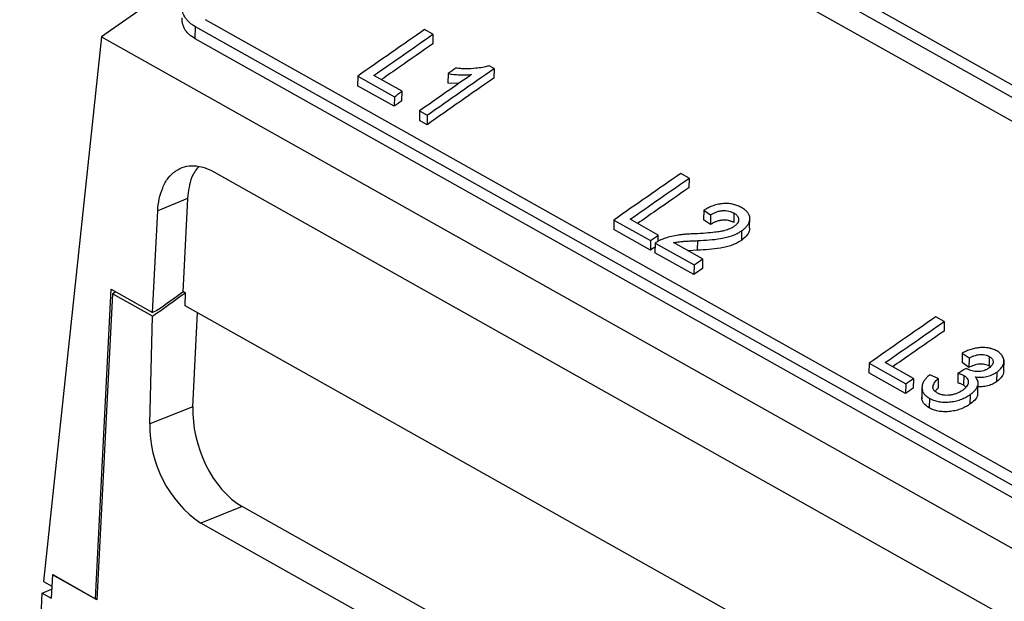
# Model space of a CAD drawing. Header units: millimetres. Extents: x -0.44 to 1.31, y -0.87 to 1.29.
# Tile 81 of 182: x 0.6926 to 0.7663, y -0.5981 to -0.5546. Entities that reach past the tile are written whole.
import ezdxf

# ---------------------------------------------------------------- set-up
doc = ezdxf.new("R2010")
doc.units = ezdxf.units.MM

msp = doc.modelspace()

# ---------------------------------------------------------------- linework, layer by layer
at = {"color": 7, "linetype": 'Continuous', "lineweight": 25}
for p, q in [((0.72898, -0.539083), (0.905317, -0.638171)), ((0.729729, -0.538578), (0.906066, -0.637666)), ((0.905277, -0.639958), (0.72894, -0.54087)), ((0.882845, -0.653654), (0.706509, -0.554567)), ((0.705739, -0.555992), (0.70576, -0.555094)), ((0.882096, -0.654182), (0.70576, -0.555094)), ((0.723534, -0.55566), (0.722906, -0.555307)), ((0.698738, -0.55586), (0.694386, -0.596604)), ((0.698738, -0.55586), (0.883083, -0.659448)), ((0.882076, -0.65508), (0.705739, -0.555992)), ((0.723534, -0.55566), (0.723517, -0.556377)), ((0.728099, -0.558225), (0.727731, -0.558018)), ((0.728099, -0.558225), (0.728083, -0.558942)), ((0.717909, -0.55879), (0.717893, -0.559508)), ((0.717909, -0.55879), (0.720648, -0.560329)), ((0.721225, -0.559926), (0.719113, -0.558739)), ((0.724661, -0.558606), (0.724645, -0.559323)), ((0.720632, -0.561048), (0.717893, -0.559508)), ((0.725446, -0.559353), (0.724645, -0.559323)), ((0.720648, -0.560329), (0.720632, -0.561048)), ((0.721209, -0.560644), (0.721225, -0.559926)), ((0.722531, -0.561388), (0.722515, -0.562106)), ((0.722531, -0.561388), (0.723102, -0.561708)), ((0.723102, -0.561708), (0.723086, -0.562426)), ((0.723086, -0.562426), (0.722515, -0.562106)), ((0.707139, -0.565959), (0.87429, -0.659885)), ((0.742698, -0.566428), (0.74207, -0.566076)), ((0.742698, -0.566428), (0.742681, -0.567146)), ((0.705178, -0.567946), (0.702944, -0.568885)), ((0.705178, -0.567946), (0.704821, -0.574968)), ((0.702558, -0.576477), (0.702944, -0.568885)), ((0.743799, -0.568818), (0.743783, -0.569536)), ((0.743799, -0.568818), (0.744306, -0.569184)), ((0.744306, -0.569184), (0.74429, -0.569901)), ((0.746046, -0.569034), (0.74603, -0.569752)), ((0.747224, -0.57017), (0.747243, -0.569342)), ((0.737073, -0.569559), (0.737057, -0.570277)), ((0.737073, -0.569559), (0.739812, -0.571098)), ((0.740389, -0.570695), (0.738277, -0.569508)), ((0.74429, -0.569901), (0.743783, -0.569536)), ((0.739796, -0.571816), (0.737057, -0.570277)), ((0.740378, -0.571167), (0.740389, -0.570695)), ((0.746625, -0.570369), (0.746609, -0.571086)), ((0.739812, -0.571098), (0.739796, -0.571816)), ((0.740154, -0.571291), (0.740138, -0.572009)), ((0.740154, -0.571291), (0.743065, -0.572926)), ((0.743705, -0.572477), (0.741528, -0.571254)), ((0.743324, -0.571822), (0.74334, -0.571104)), ((0.743049, -0.573644), (0.740138, -0.572009)), ((0.743324, -0.571822), (0.742639, -0.571878)), ((0.743065, -0.572926), (0.743049, -0.573644)), ((0.743705, -0.572477), (0.743689, -0.573196)), ((0.698293, -0.597903), (0.699469, -0.574741)), ((0.699561, -0.575086), (0.698395, -0.597989)), ((0.699469, -0.574741), (0.702558, -0.576477)), ((0.699561, -0.575086), (0.699792, -0.574922)), ((0.702549, -0.576765), (0.699561, -0.575086)), ((0.704825, -0.574895), (0.705008, -0.574998)), ((0.704999, -0.575979), (0.705008, -0.574998)), ((0.877963, -0.673171), (0.704999, -0.575979)), ((0.702874, -0.576344), (0.702558, -0.576477)), ((0.705577, -0.58353), (0.70591, -0.576491)), ((0.702357, -0.584818), (0.702549, -0.576765)), ((0.761784, -0.577153), (0.761156, -0.576801)), ((0.761784, -0.577153), (0.761768, -0.577871)), ((0.763128, -0.579518), (0.763111, -0.580236)), ((0.763128, -0.579518), (0.763634, -0.579884)), ((0.756159, -0.580284), (0.756143, -0.581002)), ((0.756159, -0.580284), (0.758898, -0.581823)), ((0.759475, -0.58142), (0.757364, -0.580233)), ((0.763618, -0.580601), (0.763111, -0.580236)), ((0.763634, -0.579884), (0.763618, -0.580601)), ((0.765152, -0.57977), (0.765136, -0.580488)), ((0.766236, -0.580858), (0.766254, -0.580028)), ((0.758882, -0.582541), (0.756143, -0.581002)), ((0.761335, -0.581415), (0.7607, -0.581139)), ((0.762804, -0.581029), (0.762788, -0.581747)), ((0.765706, -0.580954), (0.76569, -0.581671)), ((0.758898, -0.581823), (0.758882, -0.582541)), ((0.759475, -0.58142), (0.759459, -0.582138)), ((0.761335, -0.581415), (0.761319, -0.582133)), ((0.763241, -0.581189), (0.763225, -0.581907)), ((0.763407, -0.582065), (0.763225, -0.581907)), ((0.764306, -0.582506), (0.764324, -0.581697)), ((0.760116, -0.582096), (0.760097, -0.582931)), ((0.763712, -0.582631), (0.763695, -0.583349)), ((0.760675, -0.582903), (0.760659, -0.583621)), ((0.705577, -0.58353), (0.702357, -0.584818)), ((0.709262, -0.591005), (0.706167, -0.592243)), ((0.876353, -0.684897), (0.709262, -0.591005)), ((0.873258, -0.686136), (0.706167, -0.592243)), ((0.694386, -0.596604), (0.695014, -0.596957)), ((0.695057, -0.596113), (0.694969, -0.597856)), ((0.695057, -0.596113), (0.695087, -0.596101)), ((0.698395, -0.597989), (0.695057, -0.596113)), ((0.695087, -0.596101), (0.698293, -0.597903)), ((0.694301, -0.597481), (0.695003, -0.597186)), ((0.692615, -0.630598), (0.694301, -0.597481)), ((0.694301, -0.597481), (0.694969, -0.597856)), ((0.698401, -0.597857), (0.698293, -0.597903))]:
    msp.add_line(p, q, dxfattribs=at)
msp.add_arc((0.711123, -0.58501), 0.008768, 178.74714, 235.58592, dxfattribs=at)
msp.add_ellipse((0.709586, -0.585686), major_axis=(-0.002066, 0.005635), ratio=0.611438, start_param=0.967546, end_param=2.520881, dxfattribs=at)
for points, knots in [([(0.858652, -0.458557), (0.845207, -0.465424), (0.831773, -0.472613), (0.811667, -0.48386), (0.804972, -0.487688), (0.791595, -0.495498), (0.784913, -0.499482), (0.771572, -0.5076), (0.764911, -0.511734), (0.751611, -0.520156), (0.74497, -0.524444), (0.725086, -0.537528), (0.711885, -0.546547), (0.698738, -0.55586)], [0, 0, 0, 0, 0.25, 0.25, 0.375, 0.375, 0.5, 0.5, 0.625, 0.625, 0.75, 0.75, 1, 1, 1, 1]), ([(0.70576, -0.555094), (0.705717, -0.555069), (0.70563, -0.555019), (0.70551, -0.554937), (0.705397, -0.55485), (0.705292, -0.554759), (0.705196, -0.554663), (0.705107, -0.554562), (0.705028, -0.554457), (0.704892, -0.554246), (0.704753, -0.553899), (0.704725, -0.553413), (0.70485, -0.552902), (0.705074, -0.552489), (0.70533, -0.552159), (0.705536, -0.55194), (0.705787, -0.551711), (0.705975, -0.551572), (0.706087, -0.551489)], [0, 0, 0, 0, 0.030848, 0.061811, 0.092891, 0.124094, 0.155424, 0.186886, 0.218484, 0.250221, 0.371798, 0.499809, 0.617873, 0.74933, 0.808339, 0.8746, 0.925122, 1, 1, 1, 1]), ([(0.705739, -0.555992), (0.705575, -0.555885), (0.705246, -0.555669), (0.704818, -0.555156), (0.704781, -0.554704), (0.704758, -0.554417)], [0, 0, 0, 0, 0.2672512, 0.5353377, 1, 1, 1, 1]), ([(0.723517, -0.556377), (0.722692, -0.55695), (0.72141, -0.557841), (0.72013, -0.558736), (0.719674, -0.559054)], [0, 0, 0, 0, 0.644093, 1, 1, 1, 1]), ([(0.727731, -0.558018), (0.727645, -0.558044), (0.727485, -0.55809), (0.727155, -0.558157), (0.726655, -0.558225), (0.726106, -0.558249), (0.72561, -0.558231), (0.725371, -0.558207), (0.725252, -0.558195)], [0, 0, 0, 0, 0.106223, 0.196037, 0.394784, 0.698366, 0.849879, 1, 1, 1, 1]), ([(0.724661, -0.558606), (0.724731, -0.558617), (0.724869, -0.55864), (0.725157, -0.55867), (0.725522, -0.558694), (0.725894, -0.5587), (0.726197, -0.558691), (0.726349, -0.558677), (0.726425, -0.55867)], [0, 0, 0, 0, 0.125055, 0.250112, 0.500204, 0.750206, 0.874967, 1, 1, 1, 1]), ([(0.702944, -0.568885), (0.702959, -0.56858), (0.702996, -0.568275), (0.703118, -0.567687), (0.703204, -0.567403), (0.703427, -0.566878), (0.703565, -0.566636), (0.703887, -0.566215), (0.704073, -0.566035), (0.704481, -0.56575), (0.704704, -0.565645), (0.705172, -0.565515), (0.705418, -0.56549), (0.705915, -0.565513), (0.706167, -0.565561), (0.706662, -0.565718), (0.706906, -0.565827), (0.707139, -0.565959)], [0, 0, 0, 0, 0.125, 0.125, 0.25, 0.25, 0.375, 0.375, 0.5, 0.5, 0.625, 0.625, 0.75, 0.75, 0.875, 0.875, 1, 1, 1, 1]), ([(0.705991, -0.565565), (0.705797, -0.565819), (0.705341, -0.566416), (0.705237, -0.567387), (0.705178, -0.567946)], [0, 0, 0, 0, 0.424666, 1, 1, 1, 1]), ([(0.742681, -0.567146), (0.741856, -0.567719), (0.740574, -0.568609), (0.739294, -0.569505), (0.738838, -0.569823)], [0, 0, 0, 0, 0.644093, 1, 1, 1, 1]), ([(0.746635, -0.568641), (0.746584, -0.568614), (0.746491, -0.568566), (0.746344, -0.568499), (0.746193, -0.568444), (0.74597, -0.568379), (0.745669, -0.568327), (0.745278, -0.568321), (0.744879, -0.568373), (0.744556, -0.568463), (0.744309, -0.568558), (0.74414, -0.568633), (0.74397, -0.568721), (0.743861, -0.568783), (0.743799, -0.568818)], [0, 0, 0, 0, 0.069638, 0.124641, 0.188308, 0.249001, 0.376222, 0.499248, 0.622695, 0.749008, 0.810728, 0.873979, 0.928272, 1, 1, 1, 1]), ([(0.746625, -0.570369), (0.746663, -0.570341), (0.746737, -0.570287), (0.746835, -0.570206), (0.746927, -0.570119), (0.74701, -0.570028), (0.747118, -0.569883), (0.747214, -0.569685), (0.747254, -0.569438), (0.747212, -0.569199), (0.747087, -0.568989), (0.74689, -0.568801), (0.746724, -0.568697), (0.746635, -0.568641)], [0, 0, 0, 0, 0.051653, 0.099361, 0.143326, 0.197667, 0.248586, 0.37228, 0.498869, 0.622504, 0.749009, 0.865689, 1, 1, 1, 1]), ([(0.744306, -0.569184), (0.744368, -0.569143), (0.744493, -0.569062), (0.744711, -0.568962), (0.744948, -0.568888), (0.745194, -0.56885), (0.745438, -0.568848), (0.74566, -0.56888), (0.745865, -0.568944), (0.745982, -0.569002), (0.746046, -0.569034)], [0, 0, 0, 0, 0.124412, 0.248946, 0.374402, 0.498455, 0.621371, 0.748789, 0.862976, 1, 1, 1, 1]), ([(0.746046, -0.569034), (0.746081, -0.569056), (0.746149, -0.569098), (0.746234, -0.569166), (0.746317, -0.56925), (0.746378, -0.569361), (0.746407, -0.569501), (0.746388, -0.569646), (0.746326, -0.569782), (0.746242, -0.569891), (0.746148, -0.569978), (0.746083, -0.570026), (0.746049, -0.570052)], [0, 0, 0, 0, 0.090907, 0.1734275, 0.2482683, 0.3732973, 0.4980956, 0.627237, 0.748891, 0.8488297, 0.918749, 1, 1, 1, 1]), ([(0.746049, -0.570052), (0.746015, -0.570074), (0.74595, -0.570116), (0.745845, -0.570173), (0.745719, -0.570231), (0.745563, -0.570289), (0.745333, -0.57036), (0.745017, -0.570426), (0.744541, -0.570492), (0.743895, -0.570551), (0.743391, -0.570579), (0.743109, -0.570594)], [0, 0, 0, 0, 0.042932, 0.084313, 0.124475, 0.184774, 0.249528, 0.360933, 0.498994, 0.71994, 1, 1, 1, 1]), ([(0.74603, -0.569752), (0.745997, -0.569735), (0.745934, -0.569702), (0.745837, -0.569661), (0.745742, -0.569628), (0.745608, -0.569592), (0.745422, -0.569565), (0.745179, -0.569568), (0.744932, -0.569606), (0.744695, -0.569679), (0.744477, -0.569779), (0.744352, -0.569861), (0.74429, -0.569901)], [0, 0, 0, 0, 0.071291, 0.136729, 0.196614, 0.251339, 0.378152, 0.50163, 0.625097, 0.751097, 0.87561, 1, 1, 1, 1]), ([(0.743109, -0.570594), (0.742991, -0.570599), (0.742765, -0.570607), (0.74244, -0.570628), (0.742144, -0.570655), (0.74179, -0.570699), (0.741375, -0.570779), (0.740969, -0.570892), (0.74074, -0.570981), (0.740659, -0.571013)], [0, 0, 0, 0, 0.143479, 0.274452, 0.393132, 0.49981, 0.700851, 0.89377, 1, 1, 1, 1]), ([(0.74334, -0.571104), (0.743625, -0.571087), (0.744194, -0.571055), (0.744922, -0.570979), (0.745491, -0.570862), (0.745838, -0.570761), (0.746092, -0.570661), (0.746276, -0.570577), (0.746455, -0.570479), (0.746565, -0.570408), (0.746625, -0.570369)], [0, 0, 0, 0, 0.249924, 0.499919, 0.632762, 0.750067, 0.811505, 0.874442, 0.931317, 1, 1, 1, 1]), ([(0.747222, -0.57017), (0.747214, -0.570248), (0.747199, -0.570406), (0.747042, -0.570732), (0.746782, -0.570945), (0.746609, -0.571086)], [0, 0, 0, 0, 0.241923, 0.495451, 1, 1, 1, 1]), ([(0.740148, -0.57157), (0.740115, -0.571593), (0.739998, -0.571675), (0.739881, -0.571757), (0.739796, -0.571816)], [0, 0, 0, 0, 0.279774, 1, 1, 1, 1]), ([(0.740659, -0.571013), (0.740613, -0.571032), (0.74052, -0.571071), (0.740391, -0.571139), (0.740267, -0.571211), (0.740192, -0.571264), (0.740154, -0.571291)], [0, 0, 0, 0, 0.249699, 0.499425, 0.749658, 1, 1, 1, 1]), ([(0.741528, -0.571254), (0.741612, -0.571238), (0.741762, -0.571209), (0.741978, -0.571179), (0.742197, -0.571161), (0.74249, -0.571143), (0.742879, -0.571123), (0.743181, -0.57111), (0.74334, -0.571104)], [0, 0, 0, 0, 0.138728, 0.249446, 0.354465, 0.49953, 0.734853, 1, 1, 1, 1]), ([(0.746609, -0.571086), (0.746549, -0.571125), (0.746439, -0.571197), (0.74626, -0.571295), (0.746077, -0.571379), (0.745822, -0.571478), (0.745476, -0.571579), (0.744906, -0.571697), (0.744178, -0.571773), (0.743609, -0.571805), (0.743324, -0.571822)], [0, 0, 0, 0, 0.068512, 0.125557, 0.18809, 0.249932, 0.366851, 0.500081, 0.750076, 1, 1, 1, 1]), ([(0.761768, -0.577871), (0.760942, -0.578444), (0.759661, -0.579334), (0.75838, -0.58023), (0.757924, -0.580548)], [0, 0, 0, 0, 0.644093, 1, 1, 1, 1]), ([(0.76571, -0.57936), (0.765659, -0.579333), (0.765565, -0.579284), (0.765421, -0.579226), (0.765287, -0.579184), (0.765097, -0.579138), (0.764829, -0.579102), (0.764479, -0.579105), (0.764121, -0.579153), (0.763771, -0.579243), (0.763435, -0.579366), (0.76323, -0.579468), (0.763128, -0.579518)], [0, 0, 0, 0, 0.076859, 0.142946, 0.196771, 0.249244, 0.374428, 0.499059, 0.621375, 0.74902, 0.874159, 1, 1, 1, 1]), ([(0.763634, -0.579884), (0.763693, -0.579853), (0.763781, -0.579808), (0.763908, -0.579755), (0.764039, -0.579707), (0.76421, -0.579657), (0.764421, -0.579624), (0.764627, -0.57962), (0.764824, -0.579644), (0.765003, -0.579694), (0.765102, -0.579745), (0.765152, -0.57977)], [0, 0, 0, 0, 0.124881, 0.185028, 0.249505, 0.377918, 0.499356, 0.623195, 0.749108, 0.873864, 1, 1, 1, 1]), ([(0.765706, -0.580954), (0.765759, -0.580914), (0.765853, -0.580843), (0.765976, -0.580728), (0.766074, -0.580609), (0.766168, -0.58046), (0.766239, -0.580287), (0.766267, -0.580041), (0.766196, -0.579825), (0.766072, -0.579648), (0.765975, -0.579544), (0.765853, -0.579449), (0.765762, -0.579392), (0.76571, -0.57936)], [0, 0, 0, 0, 0.0786715, 0.1416704, 0.2126816, 0.2864444, 0.3938324, 0.4991, 0.6964281, 0.773567, 0.8493892, 0.9155439, 1, 1, 1, 1]), ([(0.765136, -0.580488), (0.765086, -0.580462), (0.764987, -0.580412), (0.764808, -0.580362), (0.764612, -0.580337), (0.764405, -0.580342), (0.764195, -0.580374), (0.763991, -0.580434), (0.763795, -0.580509), (0.763677, -0.580571), (0.763618, -0.580601)], [0, 0, 0, 0, 0.126145, 0.25091, 0.376158, 0.500677, 0.621463, 0.750548, 0.87511, 1, 1, 1, 1]), ([(0.765152, -0.57977), (0.765178, -0.579786), (0.765228, -0.579817), (0.765293, -0.579868), (0.765345, -0.579921), (0.765394, -0.579988), (0.765431, -0.580072), (0.765442, -0.580183), (0.76542, -0.580302), (0.765358, -0.580424), (0.765255, -0.580541), (0.765163, -0.580611), (0.765115, -0.580648)], [0, 0, 0, 0, 0.0771652, 0.14994, 0.2189169, 0.2847907, 0.3912121, 0.4992176, 0.6262479, 0.7497255, 0.8669643, 1, 1, 1, 1]), ([(0.7607, -0.581139), (0.760663, -0.581171), (0.760591, -0.581234), (0.760494, -0.581328), (0.760409, -0.581419), (0.760337, -0.581507), (0.760241, -0.581646), (0.760148, -0.58184), (0.760103, -0.582089), (0.760133, -0.58233), (0.76024, -0.582547), (0.760423, -0.582741), (0.760588, -0.582847), (0.760675, -0.582903)], [0, 0, 0, 0, 0.055903, 0.108593, 0.15822, 0.204969, 0.249055, 0.373866, 0.499125, 0.62462, 0.749053, 0.86666, 1, 1, 1, 1]), ([(0.762804, -0.581029), (0.762847, -0.581041), (0.762925, -0.581063), (0.763038, -0.5811), (0.763142, -0.58114), (0.763208, -0.581173), (0.763241, -0.581189)], [0, 0, 0, 0, 0.27365, 0.500463, 0.748334, 1, 1, 1, 1]), ([(0.763514, -0.580712), (0.763502, -0.580704), (0.763476, -0.580687), (0.763452, -0.58067), (0.763439, -0.580661)], [0, 0, 0, 0, 0.488933, 1, 1, 1, 1]), ([(0.765115, -0.580648), (0.765083, -0.580669), (0.765021, -0.580709), (0.764925, -0.580762), (0.764829, -0.580806), (0.764695, -0.580856), (0.76451, -0.5809), (0.764283, -0.580911), (0.764066, -0.580893), (0.763862, -0.580853), (0.763675, -0.580794), (0.763568, -0.580739), (0.763514, -0.580712)], [0, 0, 0, 0, 0.069395, 0.133594, 0.19318, 0.248878, 0.372809, 0.498625, 0.622893, 0.748887, 0.874522, 1, 1, 1, 1]), ([(0.764108, -0.581302), (0.764175, -0.58131), (0.764308, -0.581325), (0.764586, -0.581331), (0.764947, -0.58129), (0.765293, -0.581181), (0.765542, -0.581061), (0.765651, -0.58099), (0.765706, -0.580954)], [0, 0, 0, 0, 0.125037, 0.248963, 0.498828, 0.74913, 0.873931, 1, 1, 1, 1]), ([(0.76623, -0.580857), (0.766225, -0.580916), (0.766215, -0.581051), (0.766076, -0.58134), (0.765844, -0.581539), (0.76569, -0.581671)], [0, 0, 0, 0, 0.208763, 0.475101, 1, 1, 1, 1]), ([(0.761273, -0.58251), (0.76124, -0.582491), (0.761181, -0.582455), (0.761101, -0.582394), (0.761038, -0.582328), (0.760977, -0.582242), (0.760938, -0.582135), (0.760939, -0.582002), (0.76099, -0.581855), (0.761075, -0.581711), (0.761193, -0.581561), (0.761284, -0.581467), (0.761335, -0.581415)], [0, 0, 0, 0, 0.077971, 0.142756, 0.215883, 0.286396, 0.393005, 0.500508, 0.615009, 0.750057, 0.859974, 1, 1, 1, 1]), ([(0.763225, -0.581907), (0.763192, -0.581891), (0.763126, -0.581858), (0.763022, -0.581818), (0.762909, -0.581781), (0.762831, -0.581759), (0.762788, -0.581747)], [0, 0, 0, 0, 0.249789, 0.49953, 0.723723, 1, 1, 1, 1]), ([(0.763241, -0.581189), (0.763271, -0.581208), (0.763325, -0.58124), (0.763397, -0.581294), (0.763456, -0.581352), (0.763522, -0.581438), (0.763576, -0.581557), (0.763585, -0.581712), (0.763546, -0.581871), (0.763471, -0.582002), (0.763389, -0.582101), (0.76332, -0.582171), (0.763238, -0.582239), (0.763179, -0.582283), (0.763146, -0.582307)], [0, 0, 0, 0, 0.069632, 0.124708, 0.186832, 0.249742, 0.373982, 0.499695, 0.625466, 0.749325, 0.811479, 0.874683, 0.929541, 1, 1, 1, 1]), ([(0.763712, -0.582631), (0.763749, -0.582604), (0.76382, -0.582552), (0.763918, -0.582472), (0.764003, -0.582395), (0.764107, -0.582289), (0.764214, -0.582147), (0.764297, -0.581965), (0.76433, -0.581785), (0.764311, -0.581613), (0.764236, -0.58145), (0.764153, -0.581354), (0.764108, -0.581302)], [0, 0, 0, 0, 0.0686914, 0.132855, 0.1926908, 0.2484452, 0.3746132, 0.4985359, 0.6254237, 0.7484849, 0.866558, 1, 1, 1, 1]), ([(0.76569, -0.581671), (0.765577, -0.581741), (0.76535, -0.581879), (0.76493, -0.582006), (0.764577, -0.58205), (0.764377, -0.582043), (0.764316, -0.58204)], [0, 0, 0, 0, 0.29067, 0.581433, 0.871688, 1, 1, 1, 1]), ([(0.760675, -0.582903), (0.760731, -0.582931), (0.760829, -0.582982), (0.760989, -0.58305), (0.761156, -0.583103), (0.761402, -0.583161), (0.761735, -0.583199), (0.762161, -0.583185), (0.762587, -0.583122), (0.762933, -0.583025), (0.763189, -0.582924), (0.76337, -0.58284), (0.763544, -0.582742), (0.763652, -0.582671), (0.763712, -0.582631)], [0, 0, 0, 0, 0.069627, 0.124784, 0.187382, 0.249803, 0.374356, 0.499906, 0.627832, 0.749665, 0.811823, 0.874474, 0.930797, 1, 1, 1, 1]), ([(0.761319, -0.582133), (0.761268, -0.582185), (0.761176, -0.582278), (0.761102, -0.582376), (0.76107, -0.582419)], [0, 0, 0, 0, 0.5589184, 1, 1, 1, 1]), ([(0.763146, -0.582307), (0.76311, -0.582331), (0.763039, -0.582378), (0.762929, -0.58244), (0.762819, -0.582495), (0.762667, -0.58256), (0.76246, -0.582625), (0.762201, -0.582673), (0.761944, -0.582689), (0.761702, -0.582666), (0.761472, -0.582608), (0.761341, -0.582544), (0.761273, -0.58251)], [0, 0, 0, 0, 0.068098, 0.132295, 0.192962, 0.250543, 0.373478, 0.5, 0.619903, 0.739422, 0.864407, 1, 1, 1, 1]), ([(0.764279, -0.582505), (0.764282, -0.582565), (0.76429, -0.582742), (0.764083, -0.583047), (0.763824, -0.583249), (0.763695, -0.583349)], [0, 0, 0, 0, 0.202346, 0.602088, 1, 1, 1, 1]), ([(0.760659, -0.583621), (0.7605, -0.583511), (0.760261, -0.583346), (0.760115, -0.583051), (0.760105, -0.582892), (0.760101, -0.582814)], [0, 0, 0, 0, 0.504576, 0.754879, 1, 1, 1, 1]), ([(0.763695, -0.583349), (0.763636, -0.583389), (0.763528, -0.58346), (0.763354, -0.583558), (0.763174, -0.583642), (0.762917, -0.583743), (0.762572, -0.58384), (0.762145, -0.583904), (0.761719, -0.583917), (0.761386, -0.583879), (0.761141, -0.583822), (0.760973, -0.583769), (0.760813, -0.583701), (0.760715, -0.58365), (0.760659, -0.583621)], [0, 0, 0, 0, 0.0690124, 0.1255247, 0.1877745, 0.2503338, 0.3718054, 0.5000937, 0.6253319, 0.7501966, 0.8122624, 0.8752156, 0.9301741, 1, 1, 1, 1])]:
    msp.add_open_spline(points, degree=3, knots=knots, dxfattribs=at)
for points in [[(0.722906, -0.555307), (0.721239, -0.556463), (0.719574, -0.557624), (0.717909, -0.55879)], [(0.719113, -0.558739), (0.720586, -0.557709), (0.722059, -0.556682), (0.723534, -0.55566)], [(0.723102, -0.561708), (0.724767, -0.560542), (0.726432, -0.559381), (0.728099, -0.558225)], [(0.725252, -0.558195), (0.725055, -0.558332), (0.724858, -0.558469), (0.724661, -0.558606)], [(0.726425, -0.55867), (0.725127, -0.559573), (0.723829, -0.560479), (0.722531, -0.561388)], [(0.728083, -0.558942), (0.726416, -0.560099), (0.72475, -0.56126), (0.723086, -0.562426)], [(0.720648, -0.560329), (0.72084, -0.560195), (0.721032, -0.56006), (0.721225, -0.559926)], [(0.721209, -0.560644), (0.721016, -0.560778), (0.720824, -0.560913), (0.720632, -0.561048)], [(0.74207, -0.566076), (0.740403, -0.567232), (0.738738, -0.568393), (0.737073, -0.569559)], [(0.738277, -0.569508), (0.73975, -0.568478), (0.741223, -0.567451), (0.742698, -0.566428)], [(0.739812, -0.571098), (0.740004, -0.570964), (0.740196, -0.570829), (0.740389, -0.570695)], [(0.743065, -0.572926), (0.743278, -0.572776), (0.743492, -0.572627), (0.743705, -0.572477)], [(0.743689, -0.573196), (0.743476, -0.573345), (0.743262, -0.573495), (0.743049, -0.573644)], [(0.702549, -0.576765), (0.703368, -0.576175), (0.704188, -0.575586), (0.705008, -0.574998)], [(0.704821, -0.574968), (0.704172, -0.575426), (0.703523, -0.575884), (0.702874, -0.576344)], [(0.761156, -0.576801), (0.759489, -0.577957), (0.757824, -0.579118), (0.756159, -0.580284)], [(0.757364, -0.580233), (0.758836, -0.579203), (0.76031, -0.578176), (0.761784, -0.577153)], [(0.763439, -0.580661), (0.763228, -0.580784), (0.763016, -0.580906), (0.762804, -0.581029)], [(0.758898, -0.581823), (0.75909, -0.581689), (0.759283, -0.581554), (0.759475, -0.58142)], [(0.759459, -0.582138), (0.759267, -0.582272), (0.759074, -0.582407), (0.758882, -0.582541)]]:
    msp.add_open_spline(points, degree=3, dxfattribs=at)

doc.saveas('drawing.dxf')
